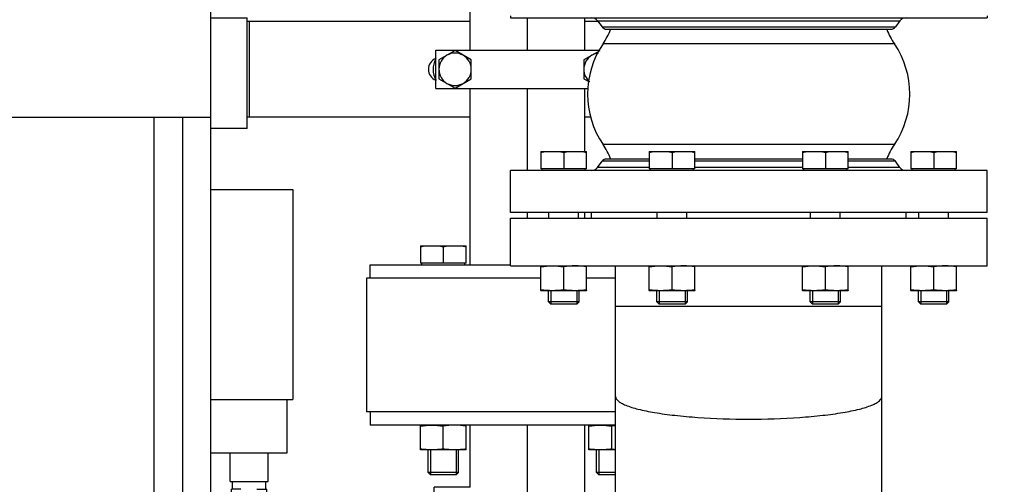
# Model space of a CAD drawing. Header units: millimetres. Extents: x 0 to 1189, y 0 to 841.
# Tile 46 of 193: x 433 to 454, y 212 to 222. Entities that reach past the tile are written whole.
import ezdxf
from ezdxf.enums import TextEntityAlignment as Align

# ---------------------------------------------------------------- set-up
doc = ezdxf.new("R2010")
doc.units = ezdxf.units.MM
doc.header["$LTSCALE"] = 65.395
doc.linetypes.add('CENTER', pattern=[0.6, 0.375, -0.075, 0.075, -0.075])
doc.layers.get('0').update_dxf_attribs({"linetype": 'CONTINUOUS'})
for name, color, linetype in [('0006_713500_32_SIMPLE_D_PBL1273', 7, 'CONTINUOUS'), ('1907_153200_81_ABL1265', 7, 'CONTINUOUS'), ('1907_153200_81_T1_PBL1495', 7, 'CONTINUOUS'), ('1907_153200_82_ABL1284', 7, 'CONTINUOUS'), ('1907_153200_82_T1_PBL1317', 7, 'CONTINUOUS'), ('1907_843312_02_PBL1283', 7, 'CONTINUOUS'), ('32007_153200_01_ABL1189', 7, 'CONTINUOUS'), ('32007_153200_01_T1_PBL1232', 7, 'CONTINUOUS'), ('32007_153701_01_PBL1293', 7, 'CONTINUOUS'), ('32067_030000_TLKGS_V_ABL1289', 7, 'CONTINUOUS'), ('32067_100000_TLKGS_V_ABL1290', 7, 'CONTINUOUS'), ('6M32E_GENSET_VERROHRUNG_ABL1095', 7, 'CONTINUOUS'), ('B-03-25X22-57X1_5-N6000_PBL1266', 7, 'CONTINUOUS'), ('D6796-10_PBL1980', 7, 'CONTINUOUS'), ('D931_1-M10X100_PBL1458', 7, 'CONTINUOUS'), ('D931_1-M10X100_PBL1459', 7, 'CONTINUOUS'), ('D931_1-M16X110_PBL1274', 7, 'CONTINUOUS'), ('D931_1-M16X110_PBL1275', 7, 'CONTINUOUS'), ('D931_1-M16X70_PBL1171', 7, 'CONTINUOUS'), ('D931_1-M16X70_PBL1172', 7, 'CONTINUOUS'), ('D931_1-M16X70_PBL1173', 7, 'CONTINUOUS'), ('D931_1-M16X70_PBL1174', 7, 'CONTINUOUS'), ('D934-M16_PBL1166', 7, 'CONTINUOUS'), ('D934-M16_PBL1167', 7, 'CONTINUOUS'), ('D934-M16_PBL1168', 7, 'CONTINUOUS'), ('D934-M16_PBL1169', 7, 'CONTINUOUS'), ('D934-M16_PBL1170', 7, 'CONTINUOUS'), ('D934-M16_PBL1276', 7, 'CONTINUOUS'), ('ERV_GS125_16_ABL1286', 7, 'CONTINUOUS'), ('ERV_GS125_16_T1__PBL1287', 7, 'CONTINUOUS'), ('ERV_GS125_16_T1__PBL1298', 7, 'CONTINUOUS'), ('ERV_GS125_16_T2__PBL1288', 7, 'CONTINUOUS'), ('links_14_VBL1092', 7, 'CONTINUOUS'), ('RKD3000-60_PBL1297', 7, 'CONTINUOUS'), ('SVH10LR_PBL1267', 7, 'CONTINUOUS')]:
    doc.layers.add(name, color=color, linetype=linetype)
doc.styles.get("Standard").update_dxf_attribs({"font": 'txt', "width": 0.6})
doc.dimstyles.new('DIMSTYLE_2', dxfattribs={"dimtxt": 3.5, "dimasz": 3.5, "dimexe": 1.8, "dimexo": 0, "dimgap": 0.875, "dimtad": 1, "dimlfac": 25, "dimdsep": 46, "dimtxsty": 'STANDARD', "dimblk": '_FILLED', "dimblk1": '_FILLED', "dimblk2": '_FILLED', "dimcen": 0.09, "dimadec": 0, "dimazin": 0, "dimtp": 2, "dimtm": 2, "dimtfac": 1, "dimtofl": 0, "dimtmove": 0, "dimatfit": 3, "dimldrblk": '_FILLED', "dimfxl": 1, "dimtolj": 1, "dimarcsym": 0})

# ---------------------------------------------------------------- blocks, each defined once
blk = doc.blocks.new('_FILLED')
at = {"color": 0, "linetype": 'BYBLOCK'}
blk.add_solid([(0, 0), (-1, 0.1671), (-1, -0.1671)], dxfattribs=at)
blk = doc.blocks.new('*D13')
at = {"color": 6, "linetype": 'CONTINUOUS'}
for p, q in [((469.447, 230.597), (469.447, 153.879)), ((302.087, 223.837), (302.087, 153.879)), ((302.087, 155.679), (385.767, 155.679)), ((469.447, 155.679), (385.767, 155.679))]:
    blk.add_line(p, q, dxfattribs=at)
at = {"color": 6, "linetype": 'CONTINUOUS', "xscale": 3.5, "yscale": 3.5, "zscale": 3.5, "rotation": 180}
blk.add_blockref('_FILLED', (302.087, 155.679), dxfattribs=at)
at = {"color": 6, "linetype": 'CONTINUOUS', "xscale": 3.5, "yscale": 3.5, "zscale": 3.5}
blk.add_blockref('_FILLED', (469.447, 155.679), dxfattribs=at)
at = {"color": 6, "linetype": 'CONTINUOUS', "width": 0.636905}
blk.add_text('4184', height=3.5, dxfattribs=at).set_placement((385.767, 156.554), align=Align.CENTER)
blk = doc.blocks.new('D934-M16_PBL1166', base_point=(442.28, 213.238))
at = {"layer": 'D934-M16_PBL1166', "color": 7, "linetype": 'CONTINUOUS'}
for p, q in [((441.8, 212.978), (441.8, 213.498)), ((442.28, 212.998), (442.28, 213.478)), ((442.76, 212.978), (442.76, 213.498)), ((442.759, 212.978), (441.8, 212.978)), ((441.8, 212.978), (441.8, 212.978)), ((442.76, 212.978), (442.759, 212.978))]:
    blk.add_line(p, q, dxfattribs=at)
for points in [[(441.8, 213.478), (441.879, 213.49), (442.04, 213.506), (442.2, 213.49), (442.28, 213.478)], [(442.76, 213.478), (442.68, 213.49), (442.52, 213.506), (442.359, 213.49), (442.28, 213.478)], [(442.28, 212.998), (442.2, 212.986), (442.04, 212.971), (441.879, 212.986), (441.8, 212.998)], [(442.76, 212.998), (442.68, 212.986), (442.52, 212.971), (442.359, 212.986), (442.28, 212.998)]]:
    blk.add_open_spline(points, degree=3, dxfattribs=at)
blk = doc.blocks.new('D934-M16_PBL1167', base_point=(452.568, 216.575))
at = {"layer": 'D934-M16_PBL1167', "color": 7, "linetype": 'CONTINUOUS'}
for p, q in [((452.088, 216.316), (452.088, 216.835)), ((452.568, 216.335), (452.568, 216.815)), ((453.048, 216.316), (453.048, 216.835)), ((452.088, 216.316), (452.088, 216.315)), ((453.047, 216.315), (452.088, 216.315)), ((453.048, 216.316), (453.047, 216.315))]:
    blk.add_line(p, q, dxfattribs=at)
for points in [[(452.088, 216.815), (452.167, 216.828), (452.328, 216.843), (452.488, 216.828), (452.568, 216.815)], [(453.048, 216.815), (452.968, 216.828), (452.808, 216.843), (452.647, 216.828), (452.568, 216.815)], [(452.568, 216.335), (452.488, 216.323), (452.328, 216.308), (452.167, 216.323), (452.088, 216.335)], [(453.048, 216.335), (452.968, 216.323), (452.808, 216.308), (452.647, 216.323), (452.568, 216.335)]]:
    blk.add_open_spline(points, degree=3, dxfattribs=at)
blk = doc.blocks.new('D934-M16_PBL1168', base_point=(450.295, 216.575))
at = {"layer": 'D934-M16_PBL1168', "color": 7, "linetype": 'CONTINUOUS'}
for p, q in [((449.815, 216.316), (449.815, 216.835)), ((450.295, 216.335), (450.295, 216.815)), ((450.775, 216.316), (450.775, 216.835)), ((449.815, 216.316), (449.815, 216.315)), ((450.774, 216.315), (449.815, 216.315)), ((450.775, 216.316), (450.774, 216.315))]:
    blk.add_line(p, q, dxfattribs=at)
for points in [[(449.815, 216.815), (449.894, 216.828), (450.055, 216.843), (450.215, 216.828), (450.295, 216.815)], [(450.775, 216.815), (450.695, 216.828), (450.535, 216.843), (450.374, 216.828), (450.295, 216.815)], [(450.295, 216.335), (450.215, 216.323), (450.055, 216.308), (449.894, 216.323), (449.815, 216.335)], [(450.775, 216.335), (450.695, 216.323), (450.535, 216.308), (450.374, 216.323), (450.295, 216.335)]]:
    blk.add_open_spline(points, degree=3, dxfattribs=at)
blk = doc.blocks.new('D934-M16_PBL1169', base_point=(447.08, 216.575))
at = {"layer": 'D934-M16_PBL1169', "color": 7, "linetype": 'CONTINUOUS'}
for p, q in [((446.6, 216.316), (446.6, 216.835)), ((447.08, 216.335), (447.08, 216.815)), ((447.56, 216.316), (447.56, 216.835)), ((446.6, 216.316), (446.601, 216.315)), ((447.56, 216.315), (446.601, 216.315)), ((447.56, 216.316), (447.56, 216.315))]:
    blk.add_line(p, q, dxfattribs=at)
for points in [[(446.6, 216.815), (446.68, 216.828), (446.84, 216.843), (447.001, 216.828), (447.08, 216.815)], [(447.56, 216.815), (447.481, 216.828), (447.32, 216.843), (447.16, 216.828), (447.08, 216.815)], [(447.08, 216.335), (447.001, 216.323), (446.84, 216.308), (446.68, 216.323), (446.6, 216.335)], [(447.56, 216.335), (447.481, 216.323), (447.32, 216.308), (447.16, 216.323), (447.08, 216.335)]]:
    blk.add_open_spline(points, degree=3, dxfattribs=at)
blk = doc.blocks.new('D934-M16_PBL1170', base_point=(444.807, 216.575))
at = {"layer": 'D934-M16_PBL1170', "color": 7, "linetype": 'CONTINUOUS'}
for p, q in [((444.327, 216.316), (444.327, 216.835)), ((444.807, 216.335), (444.807, 216.815)), ((445.287, 216.316), (445.287, 216.835)), ((444.327, 216.316), (444.328, 216.315)), ((445.287, 216.315), (444.328, 216.315)), ((445.287, 216.316), (445.287, 216.315))]:
    blk.add_line(p, q, dxfattribs=at)
for points in [[(444.327, 216.815), (444.406, 216.828), (444.567, 216.843), (444.728, 216.828), (444.807, 216.815)], [(445.287, 216.815), (445.208, 216.828), (445.047, 216.843), (444.886, 216.828), (444.807, 216.815)], [(444.807, 216.335), (444.728, 216.323), (444.567, 216.308), (444.406, 216.323), (444.327, 216.335)], [(445.287, 216.335), (445.208, 216.323), (445.047, 216.308), (444.886, 216.323), (444.807, 216.335)]]:
    blk.add_open_spline(points, degree=3, dxfattribs=at)
blk = doc.blocks.new('D931_1-M16X70_PBL1171', base_point=(452.568, 217.635))
at = {"layer": 'D931_1-M16X70_PBL1171', "color": 7, "linetype": 'CONTINUOUS'}
for p, q in [((452.088, 219.235), (452.088, 219.235)), ((452.088, 219.235), (453.047, 219.235)), ((452.088, 219.235), (452.088, 218.867)), ((452.568, 219.215), (452.568, 218.867)), ((453.048, 219.235), (453.047, 219.235)), ((453.048, 218.867), (453.048, 219.235)), ((453.048, 218.867), (452.088, 218.867)), ((452.118, 218.835), (452.118, 218.867)), ((453.018, 218.835), (453.018, 218.867)), ((452.256, 217.835), (452.256, 217.955)), ((452.88, 217.835), (452.88, 217.955)), ((452.248, 216.084), (452.248, 216.315)), ((452.888, 216.084), (452.888, 216.315)), ((452.888, 216.084), (452.248, 216.084)), ((452.297, 216.035), (452.248, 216.084)), ((452.839, 216.035), (452.297, 216.035)), ((452.839, 216.035), (452.888, 216.084))]:
    blk.add_line(p, q, dxfattribs=at)
at = {"layer": 'D931_1-M16X70_PBL1171', "color": 2, "linetype": 'CONTINUOUS'}
for p, q in [((452.297, 216.315), (452.297, 216.035)), ((452.839, 216.315), (452.839, 216.035))]:
    blk.add_line(p, q, dxfattribs=at)
at = {"layer": 'D931_1-M16X70_PBL1171', "color": 7, "linetype": 'CONTINUOUS'}
for points in [[(452.088, 219.215), (452.167, 219.228), (452.328, 219.243), (452.488, 219.228), (452.568, 219.215)], [(452.568, 219.215), (452.647, 219.228), (452.808, 219.243), (452.968, 219.228), (453.048, 219.215)]]:
    blk.add_open_spline(points, degree=3, dxfattribs=at)
blk = doc.blocks.new('D931_1-M16X70_PBL1172', base_point=(450.295, 217.635))
at = {"layer": 'D931_1-M16X70_PBL1172', "color": 7, "linetype": 'CONTINUOUS'}
for p, q in [((449.815, 219.235), (449.815, 219.235)), ((449.815, 219.235), (450.774, 219.235)), ((449.815, 219.235), (449.815, 218.867)), ((450.295, 219.215), (450.295, 218.867)), ((450.775, 219.235), (450.774, 219.235)), ((450.775, 218.867), (450.775, 219.235)), ((450.775, 218.867), (449.815, 218.867)), ((449.845, 218.835), (449.845, 218.867)), ((450.745, 218.835), (450.745, 218.867)), ((449.983, 217.835), (449.983, 217.955)), ((450.607, 217.835), (450.607, 217.955)), ((449.975, 216.084), (449.975, 216.315)), ((450.615, 216.084), (450.615, 216.315)), ((450.615, 216.084), (449.975, 216.084)), ((450.024, 216.035), (449.975, 216.084)), ((450.566, 216.035), (450.024, 216.035)), ((450.566, 216.035), (450.615, 216.084))]:
    blk.add_line(p, q, dxfattribs=at)
at = {"layer": 'D931_1-M16X70_PBL1172', "color": 2, "linetype": 'CONTINUOUS'}
for p, q in [((450.024, 216.315), (450.024, 216.035)), ((450.566, 216.315), (450.566, 216.035))]:
    blk.add_line(p, q, dxfattribs=at)
at = {"layer": 'D931_1-M16X70_PBL1172', "color": 7, "linetype": 'CONTINUOUS'}
for points in [[(449.815, 219.215), (449.894, 219.228), (450.055, 219.243), (450.215, 219.228), (450.295, 219.215)], [(450.295, 219.215), (450.374, 219.228), (450.535, 219.243), (450.695, 219.228), (450.775, 219.215)]]:
    blk.add_open_spline(points, degree=3, dxfattribs=at)
blk = doc.blocks.new('D931_1-M16X70_PBL1173', base_point=(447.08, 217.635))
at = {"layer": 'D931_1-M16X70_PBL1173', "color": 7, "linetype": 'CONTINUOUS'}
for p, q in [((446.6, 219.235), (446.601, 219.235)), ((446.6, 219.235), (446.6, 218.867)), ((446.601, 219.235), (447.56, 219.235)), ((447.08, 219.215), (447.08, 218.867)), ((447.56, 219.235), (447.56, 219.235)), ((447.56, 218.867), (447.56, 219.235)), ((447.56, 218.867), (446.6, 218.867)), ((446.63, 218.835), (446.63, 218.867)), ((447.53, 218.835), (447.53, 218.867)), ((446.768, 217.835), (446.768, 217.955)), ((447.392, 217.835), (447.392, 217.955)), ((446.76, 216.084), (446.76, 216.315)), ((447.4, 216.084), (447.4, 216.315)), ((447.4, 216.084), (446.76, 216.084)), ((446.809, 216.035), (446.76, 216.084)), ((447.351, 216.035), (446.809, 216.035)), ((447.351, 216.035), (447.4, 216.084))]:
    blk.add_line(p, q, dxfattribs=at)
at = {"layer": 'D931_1-M16X70_PBL1173', "color": 2, "linetype": 'CONTINUOUS'}
for p, q in [((446.809, 216.315), (446.809, 216.035)), ((447.351, 216.315), (447.351, 216.035))]:
    blk.add_line(p, q, dxfattribs=at)
at = {"layer": 'D931_1-M16X70_PBL1173', "color": 7, "linetype": 'CONTINUOUS'}
for points in [[(446.6, 219.215), (446.68, 219.228), (446.84, 219.243), (447.001, 219.228), (447.08, 219.215)], [(447.08, 219.215), (447.16, 219.228), (447.32, 219.243), (447.481, 219.228), (447.56, 219.215)]]:
    blk.add_open_spline(points, degree=3, dxfattribs=at)
blk = doc.blocks.new('D931_1-M16X70_PBL1174', base_point=(444.807, 217.635))
at = {"layer": 'D931_1-M16X70_PBL1174', "color": 7, "linetype": 'CONTINUOUS'}
for p, q in [((444.327, 219.235), (444.328, 219.235)), ((444.327, 219.235), (444.327, 218.867)), ((444.328, 219.235), (445.287, 219.235)), ((444.807, 219.215), (444.807, 218.867)), ((445.287, 219.235), (445.287, 219.235)), ((445.287, 218.867), (445.287, 219.235)), ((445.287, 218.867), (444.327, 218.867)), ((444.357, 218.835), (444.357, 218.867)), ((445.257, 218.835), (445.257, 218.867)), ((444.495, 217.835), (444.495, 217.955)), ((445.119, 217.835), (445.119, 217.955)), ((444.487, 216.084), (444.487, 216.315)), ((445.127, 216.084), (445.127, 216.315)), ((445.127, 216.084), (444.487, 216.084)), ((444.536, 216.035), (444.487, 216.084)), ((445.078, 216.035), (444.536, 216.035)), ((445.078, 216.035), (445.127, 216.084))]:
    blk.add_line(p, q, dxfattribs=at)
at = {"layer": 'D931_1-M16X70_PBL1174', "color": 2, "linetype": 'CONTINUOUS'}
for p, q in [((444.536, 216.315), (444.536, 216.035)), ((445.078, 216.315), (445.078, 216.035))]:
    blk.add_line(p, q, dxfattribs=at)
at = {"layer": 'D931_1-M16X70_PBL1174', "color": 7, "linetype": 'CONTINUOUS'}
for points in [[(444.327, 219.215), (444.406, 219.228), (444.567, 219.243), (444.728, 219.228), (444.807, 219.215)], [(444.807, 219.215), (444.886, 219.228), (445.047, 219.243), (445.208, 219.228), (445.287, 219.215)]]:
    blk.add_open_spline(points, degree=3, dxfattribs=at)
blk = doc.blocks.new('32007_153200_01_T1_PBL1232', base_point=(448.687, 202.275))
at = {"layer": '32007_153200_01_T1_PBL1232', "color": 7, "linetype": 'CONTINUOUS'}
for p, q in [((445.893, 197.855), (445.893, 216.835)), ((451.481, 197.855), (451.481, 216.835))]:
    blk.add_line(p, q, dxfattribs=at)
at = {"layer": '32007_153200_01_T1_PBL1232', "color": 9, "linetype": 'CONTINUOUS'}
blk.add_line((445.893, 215.988), (451.481, 215.988), dxfattribs=at)
blk.add_open_spline([(445.893, 214.097), (445.893, 214.061), (445.939, 214.005), (446.019, 213.955), (446.157, 213.891), (446.39, 213.823), (446.735, 213.754), (447.154, 213.698), (447.812, 213.64), (448.687, 213.613), (449.563, 213.64), (450.221, 213.698), (450.64, 213.754), (450.984, 213.823), (451.218, 213.891), (451.356, 213.955), (451.436, 214.005), (451.481, 214.061), (451.481, 214.097)], degree=3, knots=[0, 0, 0, 0, 0.018418, 0.032293, 0.049928, 0.096666, 0.157894, 0.231665, 0.315369, 0.5, 0.684631, 0.768335, 0.842106, 0.903334, 0.950072, 0.967707, 0.981582, 1, 1, 1, 1], dxfattribs=at)
blk = doc.blocks.new('1907_843312_02_PBL1283', base_point=(448.687, 217.335))
at = {"layer": '1907_843312_02_PBL1283', "color": 7, "linetype": 'CONTINUOUS'}
for p, q in [((443.687, 217.835), (453.687, 217.835)), ((443.687, 216.835), (443.687, 217.835)), ((453.687, 216.835), (453.687, 217.835)), ((443.687, 216.835), (453.687, 216.835))]:
    blk.add_line(p, q, dxfattribs=at)
blk = doc.blocks.new('32007_153200_01_ABL1189', base_point=(448.687, 202.335))
at = {"layer": '1907_843312_02_PBL1283'}
blk.add_blockref('1907_843312_02_PBL1283', (448.687, 217.335), dxfattribs=at)
at = {"layer": '32007_153200_01_T1_PBL1232'}
blk.add_blockref('32007_153200_01_T1_PBL1232', (448.687, 202.275), dxfattribs=at)
blk = doc.blocks.new('B-03-25X22-57X1_5-N6000_PBL1266', base_point=(442.467, 211.698))
at = {"layer": 'B-03-25X22-57X1_5-N6000_PBL1266', "color": 7, "linetype": 'CONTINUOUS'}
for p, q in [((442.847, 212.198), (442.087, 212.198)), ((442.087, 211.198), (442.087, 212.198)), ((442.847, 211.198), (442.087, 211.198))]:
    blk.add_line(p, q, dxfattribs=at)
blk = doc.blocks.new('EN1092-1-01A-DN50-PN16-61_5_PBL1277', base_point=(443.32, 213.638))
at = {"layer": 'EN1092-1-01A-DN50-PN16-61_5_PBL1277', "color": 7, "linetype": 'CONTINUOUS'}
for p in [(440.747, 213.778), (445.893, 213.498)]:
    blk.add_line(p, (440.747, 213.498), dxfattribs=at)
blk = doc.blocks.new('1907_153200_81_T1_PBL1495', base_point=(444.047, 211.618))
at = {"layer": '1907_153200_81_T1_PBL1495', "color": 7, "linetype": 'CONTINUOUS'}
for p, q in [((442.847, 212.198), (442.847, 213.498)), ((445.247, 209.738), (445.247, 213.498)), ((442.847, 209.738), (442.847, 211.198))]:
    blk.add_line(p, q, dxfattribs=at)
at = {"layer": '1907_153200_81_T1_PBL1495', "color": 2, "linetype": 'CENTER'}
blk.add_line((444.047, 209.738), (444.047, 213.498), dxfattribs=at)
blk = doc.blocks.new('1907_153200_81_ABL1265', base_point=(443.32, 211.758))
at = {"layer": '1907_153200_81_T1_PBL1495'}
blk.add_blockref('1907_153200_81_T1_PBL1495', (444.047, 211.618), dxfattribs=at)
at = {"layer": 'B-03-25X22-57X1_5-N6000_PBL1266'}
blk.add_blockref('B-03-25X22-57X1_5-N6000_PBL1266', (442.467, 211.698), dxfattribs=at)
at = {"layer": 'EN1092-1-01A-DN50-PN16-61_5_PBL1277'}
blk.add_blockref('EN1092-1-01A-DN50-PN16-61_5_PBL1277', (443.32, 213.638), dxfattribs=at)
blk = doc.blocks.new('SVH10LR_PBL1267', base_point=(438.207, 211.778))
at = {"layer": 'SVH10LR_PBL1267', "color": 7, "linetype": 'CONTINUOUS'}
for p, q in [((437.857, 212.158), (437.857, 212.318)), ((438.557, 212.158), (438.557, 212.318)), ((438.035, 212.158), (437.837, 212.158)), ((437.837, 211.986), (437.837, 212.158)), ((438.371, 212.158), (438.577, 212.158)), ((438.577, 212.078), (438.577, 212.158)), ((437.837, 211.358), (437.837, 211.53)), ((437.827, 211.358), (438.035, 211.358)), ((437.827, 211.244), (437.827, 211.358)), ((438.207, 211.278), (438.207, 211.326)), ((438.371, 211.358), (438.588, 211.358)), ((438.577, 211.358), (438.577, 211.438)), ((438.588, 211.244), (438.588, 211.358)), ((437.837, 211.238), (437.827, 211.244)), ((437.837, 211.238), (438.577, 211.238)), ((438.577, 211.238), (438.588, 211.244))]:
    blk.add_line(p, q, dxfattribs=at)
for points in [[(437.827, 211.278), (437.888, 211.257), (438.017, 211.23), (438.146, 211.257), (438.207, 211.278)], [(438.207, 211.278), (438.269, 211.257), (438.398, 211.23), (438.527, 211.257), (438.588, 211.278)]]:
    blk.add_open_spline(points, degree=3, knots=[0, 0, 0, 0, 0.5, 1, 1, 1, 1], dxfattribs=at)
blk = doc.blocks.new('0006_713500_32_SIMPLE_D_PBL1273', base_point=(438.267, 215.378))
at = {"layer": '0006_713500_32_SIMPLE_D_PBL1273', "color": 7, "linetype": 'CONTINUOUS'}
for p, q in [((437.407, 218.438), (439.127, 218.438)), ((439.127, 218.438), (439.127, 214.038)), ((437.407, 214.038), (439.127, 214.038)), ((439.007, 212.918), (439.007, 214.038)), ((437.407, 212.918), (439.007, 212.918)), ((437.807, 212.318), (437.807, 212.918)), ((438.607, 212.318), (438.607, 212.918)), ((437.807, 212.318), (438.607, 212.318))]:
    blk.add_line(p, q, dxfattribs=at)
blk = doc.blocks.new('D931_1-M16X110_PBL1274', base_point=(445.694, 212.718))
at = {"layer": 'D931_1-M16X110_PBL1274', "color": 7, "linetype": 'CONTINUOUS'}
for p, q in [((445.495, 212.507), (445.495, 212.978)), ((445.893, 212.507), (445.495, 212.507)), ((445.544, 212.458), (445.495, 212.507)), ((445.893, 212.458), (445.544, 212.458))]:
    blk.add_line(p, q, dxfattribs=at)
at = {"layer": 'D931_1-M16X110_PBL1274', "color": 2, "linetype": 'CONTINUOUS'}
blk.add_line((445.544, 212.978), (445.544, 212.458), dxfattribs=at)
blk = doc.blocks.new('D931_1-M16X110_PBL1275', base_point=(442.28, 214.858))
at = {"layer": 'D931_1-M16X110_PBL1275', "color": 7, "linetype": 'CONTINUOUS'}
for p, q in [((441.8, 217.258), (442.76, 217.258)), ((441.8, 217.258), (441.8, 216.89)), ((442.28, 217.238), (442.28, 216.89)), ((442.76, 216.89), (442.76, 217.258)), ((442.76, 216.89), (441.8, 216.89)), ((441.83, 216.858), (441.83, 216.89)), ((442.73, 216.858), (442.73, 216.89)), ((441.96, 212.507), (441.96, 212.978)), ((442.6, 212.507), (442.6, 212.978)), ((442.6, 212.507), (441.96, 212.507)), ((442.009, 212.458), (441.96, 212.507)), ((442.551, 212.458), (442.009, 212.458)), ((442.551, 212.458), (442.6, 212.507))]:
    blk.add_line(p, q, dxfattribs=at)
at = {"layer": 'D931_1-M16X110_PBL1275', "color": 2, "linetype": 'CONTINUOUS'}
for p, q in [((442.009, 212.978), (442.009, 212.458)), ((442.551, 212.978), (442.551, 212.458))]:
    blk.add_line(p, q, dxfattribs=at)
at = {"layer": 'D931_1-M16X110_PBL1275', "color": 7, "linetype": 'CONTINUOUS'}
for points in [[(441.8, 217.238), (441.879, 217.25), (441.959, 217.258), (442.04, 217.258)], [(442.04, 217.258), (442.12, 217.258), (442.2, 217.25), (442.28, 217.238)], [(442.28, 217.238), (442.359, 217.25), (442.439, 217.258), (442.52, 217.258)], [(442.52, 217.258), (442.6, 217.258), (442.68, 217.25), (442.76, 217.238)]]:
    blk.add_open_spline(points, degree=3, dxfattribs=at)
blk = doc.blocks.new('D934-M16_PBL1276', base_point=(445.614, 213.238))
at = {"layer": 'D934-M16_PBL1276', "color": 7, "linetype": 'CONTINUOUS'}
for p, q in [((445.335, 212.978), (445.335, 213.498)), ((445.815, 212.998), (445.815, 213.478)), ((445.335, 212.978), (445.336, 212.978)), ((445.893, 212.978), (445.336, 212.978))]:
    blk.add_line(p, q, dxfattribs=at)
for centre, start, end in [((446.106, 211.609), 96.4497, 98.841), ((446.106, 214.867), 261.159, 263.5503)]:
    blk.add_arc(centre, 1.891, start, end, dxfattribs=at)
for points in [[(445.335, 213.478), (445.415, 213.49), (445.575, 213.506), (445.736, 213.49), (445.815, 213.478)], [(445.815, 212.998), (445.736, 212.986), (445.575, 212.971), (445.415, 212.986), (445.335, 212.998)]]:
    blk.add_open_spline(points, degree=3, dxfattribs=at)
blk = doc.blocks.new('LAUTERBACH_SP_RING_2_0165_70_PBL1278', base_point=(443.28, 215.178))
at = {"layer": 'LAUTERBACH_SP_RING_2_0165_70_PBL1278', "color": 7, "linetype": 'CONTINUOUS'}
for p, q in [((444.327, 216.578), (440.667, 216.578)), ((440.667, 216.578), (440.667, 213.778)), ((445.893, 216.578), (445.287, 216.578)), ((445.893, 213.778), (440.667, 213.778))]:
    blk.add_line(p, q, dxfattribs=at)
blk = doc.blocks.new('EN1092-1-01A-DN50-PN16-61_5_PBL1285', base_point=(442.217, 216.718))
at = {"layer": 'EN1092-1-01A-DN50-PN16-61_5_PBL1285', "color": 7, "linetype": 'CONTINUOUS'}
for p, q in [((440.747, 216.858), (443.687, 216.858)), ((440.747, 216.578), (440.747, 216.858))]:
    blk.add_line(p, q, dxfattribs=at)
blk = doc.blocks.new('1907_153200_82_T1_PBL1317', base_point=(456.151, 229.141))
at = {"layer": '1907_153200_82_T1_PBL1317', "color": 7, "linetype": 'CONTINUOUS'}
for p, q in [((442.847, 221.355), (442.847, 223.859)), ((445.247, 221.355), (445.247, 222.035)), ((442.847, 216.858), (442.847, 220.555)), ((445.247, 219.235), (445.247, 220.555)), ((445.247, 217.835), (445.247, 217.955))]:
    blk.add_line(p, q, dxfattribs=at)
at = {"layer": '1907_153200_82_T1_PBL1317', "color": 2, "linetype": 'CENTER'}
for p, q in [((444.047, 221.355), (444.047, 222.035)), ((444.047, 218.835), (444.047, 220.555)), ((444.047, 217.835), (444.047, 217.955))]:
    blk.add_line(p, q, dxfattribs=at)
blk = doc.blocks.new('1907_153200_82_ABL1284', base_point=(455.101, 229.001))
at = {"layer": '1907_153200_82_T1_PBL1317'}
blk.add_blockref('1907_153200_82_T1_PBL1317', (456.151, 229.141), dxfattribs=at)
at = {"layer": 'EN1092-1-01A-DN50-PN16-61_5_PBL1285'}
blk.add_blockref('EN1092-1-01A-DN50-PN16-61_5_PBL1285', (442.217, 216.718), dxfattribs=at)
blk = doc.blocks.new('ERV_GS125_16_T1__PBL1287', base_point=(448.687, 218.515))
at = {"layer": 'ERV_GS125_16_T1__PBL1287', "color": 7, "linetype": 'CONTINUOUS'}
for p, q in [((445.515, 218.899), (445.611, 219.027)), ((446.6, 219.075), (445.707, 219.075)), ((449.815, 219.075), (447.56, 219.075)), ((451.667, 219.075), (450.775, 219.075)), ((451.859, 218.899), (451.763, 219.027)), ((453.687, 218.835), (443.687, 218.835)), ((443.687, 217.955), (443.687, 218.835)), ((453.687, 217.955), (453.687, 218.835)), ((453.687, 217.955), (443.687, 217.955))]:
    blk.add_line(p, q, dxfattribs=at)
at = {"layer": 'ERV_GS125_16_T1__PBL1287', "color": 9, "linetype": 'CONTINUOUS'}
for p, q in [((446.6, 219.027), (445.611, 219.027)), ((449.815, 219.027), (447.56, 219.027)), ((451.763, 219.027), (450.775, 219.027)), ((446.6, 218.899), (445.515, 218.899)), ((449.815, 218.899), (447.56, 218.899)), ((451.859, 218.899), (450.775, 218.899))]:
    blk.add_line(p, q, dxfattribs=at)
at = {"layer": 'ERV_GS125_16_T1__PBL1287', "color": 7, "linetype": 'CONTINUOUS'}
for centre, radius, start, end in [((445.707, 218.955), 0.12, 90, 143.1301), ((451.667, 218.955), 0.12, 36.8699, 90), ((445.387, 218.995), 0.16, 270, 323.1301), ((451.987, 218.995), 0.16, 216.8699, 270)]:
    blk.add_arc(centre, radius, start, end, dxfattribs=at)
blk = doc.blocks.new('ERV_GS125_16_T2__PBL1288', base_point=(448.687, 219.812))
at = {"layer": 'ERV_GS125_16_T2__PBL1288', "color": 9, "linetype": 'CONTINUOUS'}
for p, q in [((451.743, 221.491), (445.632, 221.491)), ((451.743, 219.38), (445.632, 219.38))]:
    blk.add_line(p, q, dxfattribs=at)
at = {"layer": 'ERV_GS125_16_T2__PBL1288', "color": 7, "linetype": 'CONTINUOUS'}
for p, q in [((445.387, 217.835), (445.387, 217.955)), ((451.987, 217.835), (451.987, 217.955))]:
    blk.add_line(p, q, dxfattribs=at)
for centre, radius, start, end in [((444.307, 222.389), 1.6, 325.8516, 337.9959), ((453.067, 222.389), 1.6, 202.0041, 214.1484), ((447.187, 220.435), 1.88, 145.8516, 214.1484), ((450.187, 220.435), 1.88, 325.8516, 34.1484), ((444.307, 218.482), 1.6, 22.0041, 34.1484), ((453.067, 218.482), 1.6, 145.8516, 157.9959)]:
    blk.add_arc(centre, radius, start, end, dxfattribs=at)
blk = doc.blocks.new('ERV_GS125_16_T1__PBL1298', base_point=(448.687, 221.935))
at = {"layer": 'ERV_GS125_16_T1__PBL1298', "color": 7, "linetype": 'CONTINUOUS'}
for p, q in [((443.687, 222.075), (443.687, 222.035)), ((443.687, 222.035), (453.687, 222.035)), ((453.687, 222.075), (453.687, 222.035)), ((445.515, 221.971), (445.611, 221.843)), ((451.859, 221.971), (451.763, 221.843)), ((445.707, 221.795), (451.667, 221.795))]:
    blk.add_line(p, q, dxfattribs=at)
at = {"layer": 'ERV_GS125_16_T1__PBL1298', "color": 9, "linetype": 'CONTINUOUS'}
for p, q in [((445.515, 221.971), (451.859, 221.971)), ((445.611, 221.843), (451.763, 221.843))]:
    blk.add_line(p, q, dxfattribs=at)
at = {"layer": 'ERV_GS125_16_T1__PBL1298', "color": 7, "linetype": 'CONTINUOUS'}
for centre, radius, start, end in [((445.387, 221.875), 0.16, 36.8699, 90), ((451.987, 221.875), 0.16, 90, 143.1301), ((445.707, 221.915), 0.12, 216.8699, 270), ((451.667, 221.915), 0.12, 270, 323.1301)]:
    blk.add_arc(centre, radius, start, end, dxfattribs=at)
blk = doc.blocks.new('ERV_GS125_16_ABL1286', base_point=(448.687, 219.955))
at = {"layer": 'ERV_GS125_16_T1__PBL1287'}
blk.add_blockref('ERV_GS125_16_T1__PBL1287', (448.687, 218.515), dxfattribs=at)
at = {"layer": 'ERV_GS125_16_T1__PBL1298'}
blk.add_blockref('ERV_GS125_16_T1__PBL1298', (448.687, 221.935), dxfattribs=at)
at = {"layer": 'ERV_GS125_16_T2__PBL1288'}
blk.add_blockref('ERV_GS125_16_T2__PBL1288', (448.687, 219.812), dxfattribs=at)
blk = doc.blocks.new('32007_153701_01_PBL1293', base_point=(441.847, 220.955))
at = {"layer": '32007_153701_01_PBL1293', "color": 7, "linetype": 'CONTINUOUS'}
for p, q in [((442.847, 221.955), (438.167, 221.955)), ((445.527, 221.955), (445.247, 221.955)), ((442.847, 219.955), (438.167, 219.955)), ((445.38, 219.955), (445.247, 219.955))]:
    blk.add_line(p, q, dxfattribs=at)
at = {"layer": '32007_153701_01_PBL1293', "color": 9, "linetype": 'CONTINUOUS'}
blk.add_line((438.207, 221.955), (438.207, 219.955), dxfattribs=at)
at = {"layer": '32007_153701_01_PBL1293', "color": 7, "linetype": 'CONTINUOUS'}
blk.add_arc((442.207, 220.955), 0.24, 109.5666, 250.4334, dxfattribs=at)
blk = doc.blocks.new('RKD3000-60_PBL1297', base_point=(443.847, 220.955))
at = {"layer": 'RKD3000-60_PBL1297', "color": 7, "linetype": 'CONTINUOUS'}
for p, q in [((442.127, 221.355), (445.567, 221.355)), ((442.127, 220.555), (442.127, 221.355)), ((442.127, 220.555), (445.325, 220.555))]:
    blk.add_line(p, q, dxfattribs=at)
blk = doc.blocks.new('D931_1-M10X100_PBL1458', base_point=(442.527, 220.955))
at = {"layer": 'D931_1-M10X100_PBL1458', "color": 7, "linetype": 'CONTINUOUS'}
for p, q in [((442.527, 221.348), (442.187, 221.152)), ((442.867, 221.152), (442.527, 221.348)), ((442.187, 221.152), (442.187, 220.759)), ((442.867, 220.759), (442.867, 221.152)), ((442.187, 220.759), (442.527, 220.563)), ((442.527, 220.563), (442.867, 220.759))]:
    blk.add_line(p, q, dxfattribs=at)
for points in [[(442.357, 221.25), (442.307, 221.22), (442.219, 221.133), (442.188, 221.014), (442.187, 220.955)], [(442.867, 220.955), (442.867, 221.014), (442.835, 221.133), (442.748, 221.22), (442.698, 221.25)], [(442.187, 220.955), (442.188, 220.897), (442.219, 220.778), (442.307, 220.69), (442.357, 220.661)], [(442.698, 220.661), (442.748, 220.69), (442.835, 220.778), (442.867, 220.897), (442.867, 220.955)]]:
    blk.add_open_spline(points, degree=3, knots=[0, 0, 0, 0, 0.5, 1, 1, 1, 1], dxfattribs=at)
for points in [[(442.698, 221.25), (442.647, 221.279), (442.527, 221.311), (442.408, 221.279), (442.357, 221.25)], [(442.357, 220.661), (442.408, 220.632), (442.527, 220.6), (442.647, 220.632), (442.698, 220.661)]]:
    blk.add_open_spline(points, degree=3, dxfattribs=at)
blk = doc.blocks.new('D931_1-M10X100_PBL1459', base_point=(445.394, 221.018))
at = {"layer": 'D931_1-M10X100_PBL1459', "color": 7, "linetype": 'CONTINUOUS'}
for p, q in [((445.561, 221.344), (445.227, 221.152)), ((445.227, 221.152), (445.227, 220.759)), ((445.227, 220.759), (445.346, 220.691))]:
    blk.add_line(p, q, dxfattribs=at)
for points, knots in [([(445.397, 221.25), (445.347, 221.22), (445.259, 221.133), (445.228, 221.014), (445.227, 220.955)], [0, 0, 0, 0, 0.5, 1, 1, 1, 1]), ([(445.227, 220.955), (445.228, 220.907), (445.249, 220.81), (445.308, 220.731), (445.344, 220.699)], [0, 0, 0, 0, 0.500066, 1, 1, 1, 1])]:
    blk.add_open_spline(points, degree=3, knots=knots, dxfattribs=at)
blk.add_open_spline([(445.535, 221.293), (445.487, 221.289), (445.439, 221.274), (445.397, 221.25)], degree=3, dxfattribs=at)
blk = doc.blocks.new('D6796-10_PBL1980', base_point=(442.127, 220.951))
at = {"layer": 'D6796-10_PBL1980', "color": 7, "linetype": 'CONTINUOUS'}
blk.add_arc((442.527, 220.955), 0.46, 151.1993, 209.9071, dxfattribs=at)
blk = doc.blocks.new('6M32E_GENSET_VERROHRUNG_ABL1095', base_point=(297.891, 254.215))
at = {"layer": '0006_713500_32_SIMPLE_D_PBL1273'}
blk.add_blockref('0006_713500_32_SIMPLE_D_PBL1273', (438.267, 215.378), dxfattribs=at)
at = {"layer": '1907_153200_81_ABL1265'}
blk.add_blockref('1907_153200_81_ABL1265', (443.32, 211.758), dxfattribs=at)
at = {"layer": '1907_153200_82_ABL1284'}
blk.add_blockref('1907_153200_82_ABL1284', (455.101, 229.001), dxfattribs=at)
at = {"layer": '32007_153200_01_ABL1189'}
blk.add_blockref('32007_153200_01_ABL1189', (448.687, 202.335), dxfattribs=at)
at = {"layer": '32007_153701_01_PBL1293'}
blk.add_blockref('32007_153701_01_PBL1293', (441.847, 220.955), dxfattribs=at)
at = {"layer": 'D6796-10_PBL1980'}
blk.add_blockref('D6796-10_PBL1980', (442.127, 220.951), dxfattribs=at)
at = {"layer": 'D931_1-M10X100_PBL1458'}
blk.add_blockref('D931_1-M10X100_PBL1458', (442.527, 220.955), dxfattribs=at)
at = {"layer": 'D931_1-M10X100_PBL1459'}
blk.add_blockref('D931_1-M10X100_PBL1459', (445.394, 221.018), dxfattribs=at)
at = {"layer": 'D931_1-M16X110_PBL1274'}
blk.add_blockref('D931_1-M16X110_PBL1274', (445.694, 212.718), dxfattribs=at)
at = {"layer": 'D931_1-M16X110_PBL1275'}
blk.add_blockref('D931_1-M16X110_PBL1275', (442.28, 214.858), dxfattribs=at)
at = {"layer": 'D931_1-M16X70_PBL1171'}
blk.add_blockref('D931_1-M16X70_PBL1171', (452.568, 217.635), dxfattribs=at)
at = {"layer": 'D931_1-M16X70_PBL1172'}
blk.add_blockref('D931_1-M16X70_PBL1172', (450.295, 217.635), dxfattribs=at)
at = {"layer": 'D931_1-M16X70_PBL1173'}
blk.add_blockref('D931_1-M16X70_PBL1173', (447.08, 217.635), dxfattribs=at)
at = {"layer": 'D931_1-M16X70_PBL1174'}
blk.add_blockref('D931_1-M16X70_PBL1174', (444.807, 217.635), dxfattribs=at)
at = {"layer": 'D934-M16_PBL1166'}
blk.add_blockref('D934-M16_PBL1166', (442.28, 213.238), dxfattribs=at)
at = {"layer": 'D934-M16_PBL1167'}
blk.add_blockref('D934-M16_PBL1167', (452.568, 216.575), dxfattribs=at)
at = {"layer": 'D934-M16_PBL1168'}
blk.add_blockref('D934-M16_PBL1168', (450.295, 216.575), dxfattribs=at)
at = {"layer": 'D934-M16_PBL1169'}
blk.add_blockref('D934-M16_PBL1169', (447.08, 216.575), dxfattribs=at)
at = {"layer": 'D934-M16_PBL1170'}
blk.add_blockref('D934-M16_PBL1170', (444.807, 216.575), dxfattribs=at)
at = {"layer": 'D934-M16_PBL1276'}
blk.add_blockref('D934-M16_PBL1276', (445.614, 213.238), dxfattribs=at)
at = {"layer": 'ERV_GS125_16_ABL1286'}
blk.add_blockref('ERV_GS125_16_ABL1286', (448.687, 219.955), dxfattribs=at)
at = {"layer": 'LAUTERBACH_SP_RING_2_0165_70_PBL1278'}
blk.add_blockref('LAUTERBACH_SP_RING_2_0165_70_PBL1278', (443.28, 215.178), dxfattribs=at)
at = {"layer": 'RKD3000-60_PBL1297'}
blk.add_blockref('RKD3000-60_PBL1297', (443.847, 220.955), dxfattribs=at)
at = {"layer": 'SVH10LR_PBL1267'}
blk.add_blockref('SVH10LR_PBL1267', (438.207, 211.778), dxfattribs=at)
blk = doc.blocks.new('6M32E_GENSET_GRUNDRAHMEN_T1_PBL1127', base_point=(293.067, 197.155))
at = {"layer": '6M32E_GENSET_GRUNDRAHMEN_T1_PBL1127', "color": 7, "linetype": 'CONTINUOUS'}
for p, q in [((437.407, 173.555), (437.407, 222.355)), ((417.607, 219.955), (437.407, 219.955)), ((436.207, 219.955), (436.207, 200.755)), ((436.807, 219.955), (436.807, 200.755))]:
    blk.add_line(p, q, dxfattribs=at)
blk = doc.blocks.new('6M32E_GENSET_GRUNDRAHMEN_ABL1126', base_point=(293.067, 197.155))
at = {"layer": '6M32E_GENSET_GRUNDRAHMEN_T1_PBL1127'}
blk.add_blockref('6M32E_GENSET_GRUNDRAHMEN_T1_PBL1127', (293.067, 197.155), dxfattribs=at)
blk = doc.blocks.new('1937_122000_06_SIMPLE1_T1_A_PBL1292', base_point=(437.787, 220.875))
at = {"layer": '1937_122000_06_SIMPLE1_T1_A_PBL1292', "color": 7, "linetype": 'CONTINUOUS'}
for p, q in [((437.407, 222.035), (438.167, 222.035)), ((438.167, 219.715), (438.167, 222.035)), ((438.167, 219.715), (437.407, 219.715))]:
    blk.add_line(p, q, dxfattribs=at)
blk = doc.blocks.new('1937_122000_06_SIMPLE1_A_ABL1291', base_point=(437.787, 220.875))
at = {"layer": '1937_122000_06_SIMPLE1_T1_A_PBL1292'}
blk.add_blockref('1937_122000_06_SIMPLE1_T1_A_PBL1292', (437.787, 220.875), dxfattribs=at)
blk = doc.blocks.new('32067_100000_TLKGS_V_ABL1290', base_point=(357.287, 272.995))
at = {"layer": '1937_122000_06_SIMPLE1_A_ABL1291'}
blk.add_blockref('1937_122000_06_SIMPLE1_A_ABL1291', (437.787, 220.875), dxfattribs=at)
blk = doc.blocks.new('32067_030000_TLKGS_V_ABL1289', base_point=(383.857, 288.845))
at = {"layer": '32067_100000_TLKGS_V_ABL1290'}
blk.add_blockref('32067_100000_TLKGS_V_ABL1290', (357.287, 272.995), dxfattribs=at)
blk = doc.blocks.new('32067_000000_TLKGS_MARKETING_ABL1251', base_point=(384.777, 288.845))
at = {"layer": '32067_030000_TLKGS_V_ABL1289'}
blk.add_blockref('32067_030000_TLKGS_V_ABL1289', (383.857, 288.845), dxfattribs=at)
blk = doc.blocks.new('LINKS_14_VBL1092', base_point=(312.043, 276.055))
at = {"layer": '32067_000000_TLKGS_MARKETING_ABL1251'}
blk.add_blockref('32067_000000_TLKGS_MARKETING_ABL1251', (384.777, 288.845), dxfattribs=at)
at = {"layer": '6M32E_GENSET_GRUNDRAHMEN_ABL1126'}
blk.add_blockref('6M32E_GENSET_GRUNDRAHMEN_ABL1126', (293.067, 197.155), dxfattribs=at)
at = {"layer": '6M32E_GENSET_VERROHRUNG_ABL1095'}
blk.add_blockref('6M32E_GENSET_VERROHRUNG_ABL1095', (297.891, 254.215), dxfattribs=at)

msp = doc.modelspace()

# ---------------------------------------------------------------- block references
at = {"layer": 'links_14_VBL1092'}
msp.add_blockref('LINKS_14_VBL1092', (312.04282, 276.05542), dxfattribs=at)

# ---------------------------------------------------------------- dimensions: what is measured, and where the dimension line sits
at = {"color": 6, "linetype": 'CONTINUOUS'}
dim = msp.add_linear_dim(base=(469.44744, 155.67864), p1=(302.08746, 223.83701), p2=(469.44744, 230.59688), dimstyle='DIMSTYLE_2', dxfattribs=at)
dim.commit()
dim.dimension.update_dxf_attribs({"geometry": '*D13', "text_midpoint": (385.43412, 155.67864), "dimtype": 160})

doc.saveas('drawing.dxf')
